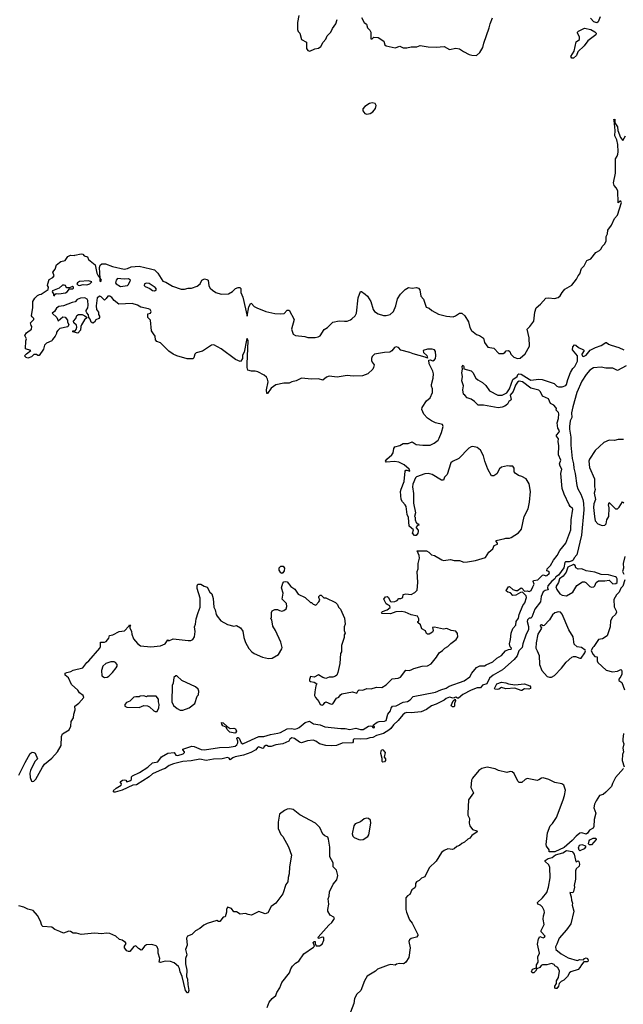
# Model space of a CAD drawing. Extents: x 2220333 to 2384341, y 721037 to 894043.
# Tile 127 of 256: x 2339095 to 2345862, y 786622 to 797667. Entities that reach past the tile are written whole.
import ezdxf

# ---------------------------------------------------------------- set-up
doc = ezdxf.new("R2010")
doc.units = 0

msp = doc.modelspace()

# ---------------------------------------------------------------- linework, layer by layer
at = {"layer": '0CON10XD'}
for points in [[(2342224, 797715), (2342209, 797635), (2342210, 797555), (2342216, 797536), (2342236, 797515), (2342253, 797445), (2342310, 797415), (2342309, 797345), (2342325, 797322), (2342347, 797313), (2342405, 797338), (2342445, 797346), (2342470, 797365), (2342498, 797415), (2342525, 797448), (2342541, 797485), (2342584, 797526), (2342602, 797568), (2342638, 797622), (2342655, 797668)], [(2342925, 797690), (2342958, 797635), (2342982, 797615), (2342994, 797574), (2343019, 797549), (2343032, 797525), (2343031, 797451), (2343045, 797452), (2343065, 797470), (2343115, 797468), (2343176, 797426), (2343190, 797385), (2343205, 797372), (2343305, 797352), (2343355, 797368), (2343395, 797352), (2343435, 797350), (2343485, 797362), (2343546, 797364), (2343585, 797377), (2343675, 797363), (2343765, 797360), (2343853, 797367), (2343915, 797334), (2343985, 797348), (2344025, 797341), (2344070, 797310), (2344135, 797278), (2344165, 797269), (2344215, 797264)], [(2344215, 797264), (2344252, 797298), (2344286, 797354), (2344298, 797405), (2344358, 797575), (2344368, 797622), (2344394, 797686)], [(2345603, 797697), (2345579, 797641), (2345565, 797633), (2345533, 797643), (2345493, 797685)], [(2345305, 797234), (2345285, 797236), (2345275, 797255), (2345312, 797315), (2345332, 797418), (2345372, 797445), (2345372, 797475), (2345350, 797515), (2345350, 797525), (2345361, 797539), (2345425, 797573), (2345497, 797557), (2345542, 797532), (2345556, 797515), (2345554, 797495), (2345465, 797431), (2345422, 797375), (2345353, 797307), (2345337, 797265), (2345305, 797234)], [(2342985, 796607), (2343025, 796613), (2343055, 796632), (2343085, 796670), (2343090, 796705), (2343080, 796725), (2343045, 796733), (2343015, 796727), (2342965, 796692), (2342942, 796665), (2342942, 796645), (2342965, 796613), (2342985, 796607)], [(2345175, 794608), (2345207, 794643), (2345285, 794690), (2345338, 794755), (2345356, 794794), (2345374, 794816), (2345394, 794876), (2345424, 794906), (2345454, 794965), (2345497, 794985), (2345554, 795056), (2345594, 795076), (2345615, 795098), (2345626, 795124), (2345656, 795154), (2345669, 795185), (2345668, 795235), (2345684, 795265), (2345688, 795305), (2345729, 795361), (2345764, 795436), (2345797, 795475), (2345840, 795615), (2345835, 795630), (2345825, 795630), (2345803, 795613), (2345799, 795745), (2345781, 795781), (2345758, 795805), (2345750, 795835), (2345776, 795944), (2345774, 796105), (2345794, 796136), (2345799, 796159), (2345804, 796186), (2345801, 796265), (2345790, 796320), (2345766, 796365), (2345772, 796422), (2345760, 796535), (2345754, 796546), (2345765, 796550), (2345768, 796545), (2345768, 796508), (2345796, 796465), (2345802, 796425), (2345830, 796345), (2345855, 796310), (2345888, 796362)], [(2344533, 791847), (2344545, 791852), (2344585, 791851), (2344605, 791859), (2344685, 791910), (2344719, 791951), (2344749, 792095), (2344795, 792179), (2344810, 792255), (2344823, 792375), (2344805, 792461), (2344774, 792515), (2344725, 792541), (2344685, 792553), (2344650, 792580), (2344640, 792595), (2344637, 792635), (2344625, 792660), (2344585, 792658), (2344565, 792662), (2344495, 792646), (2344475, 792627), (2344445, 792573), (2344412, 792548), (2344385, 792550), (2344344, 792625), (2344309, 792715), (2344295, 792775), (2344259, 792839), (2344225, 792868), (2344175, 792878), (2344155, 792876), (2344130, 792860), (2344019, 792745), (2343945, 792709), (2343929, 792695), (2343887, 792565), (2343856, 792534), (2343845, 792502), (2343825, 792503), (2343718, 792565), (2343675, 792576), (2343635, 792574), (2343542, 792538), (2343532, 792528), (2343501, 792455), (2343497, 792425), (2343510, 792350), (2343508, 792245), (2343532, 792135), (2343520, 792095), (2343530, 792085), (2343530, 792055), (2343538, 792028), (2343552, 792012), (2343565, 792010), (2343570, 791995), (2343552, 791988), (2343540, 791975), (2343540, 791965), (2343562, 791942), (2343562, 791925), (2343560, 791905), (2343538, 791882), (2343522, 791882), (2343500, 791905), (2343510, 791945), (2343460, 791985), (2343453, 792083), (2343437, 792117), (2343427, 792205), (2343416, 792226), (2343385, 792258), (2343373, 792285), (2343364, 792375), (2343371, 792401), (2343406, 792485), (2343417, 792603), (2343425, 792612), (2343435, 792613), (2343467, 792603), (2343462, 792625), (2343405, 792674), (2343345, 792703), (2343295, 792709), (2343205, 792704), (2343194, 792715), (2343209, 792735), (2343268, 792785), (2343282, 792808), (2343290, 792855), (2343300, 792875), (2343355, 792891), (2343395, 792912), (2343448, 792912), (2343495, 792930), (2343541, 792901), (2343615, 792892), (2343695, 792895), (2343742, 792915), (2343785, 792949), (2343799, 792971), (2343824, 793035), (2343841, 793105), (2343836, 793126), (2343755, 793144), (2343710, 793165), (2343666, 793195), (2343625, 793242), (2343604, 793295), (2343608, 793315), (2343655, 793393), (2343696, 793425), (2343723, 793485), (2343722, 793525), (2343710, 793555), (2343710, 793575), (2343731, 793645), (2343734, 793695), (2343726, 793725), (2343687, 793805), (2343682, 793848), (2343695, 793852), (2343725, 793840), (2343745, 793850), (2343757, 793865), (2343761, 793895), (2343756, 793945), (2343745, 793964), (2343718, 793972), (2343665, 793971), (2343617, 793955), (2343621, 793935), (2343658, 793898), (2343665, 793870), (2343642, 793882), (2343505, 793918), (2343468, 793935), (2343368, 793958), (2343340, 793990), (2343315, 793997), (2343295, 793989), (2343267, 793953), (2343244, 793936), (2343185, 793934), (2343072, 793915), (2343045, 793887), (2343038, 793865), (2343038, 793845), (2343048, 793825), (2343068, 793795), (2343063, 793765), (2343052, 793745), (2342999, 793695), (2342939, 793671), (2342835, 793669), (2342765, 793675), (2342655, 793657), (2342563, 793667), (2342533, 793657), (2342495, 793624), (2342445, 793638), (2342365, 793635), (2342255, 793646), (2342195, 793616), (2342144, 793606), (2342115, 793588), (2342055, 793588), (2341965, 793572), (2341915, 793533), (2341873, 793473), (2341864, 793475), (2341863, 793513), (2341879, 793605), (2341874, 793635), (2341862, 793655), (2341835, 793679), (2341765, 793716), (2341735, 793723), (2341693, 793723), (2341654, 793735), (2341645, 793765), (2341644, 793805), (2341656, 794065), (2341645, 794090), (2341637, 794073), (2341612, 793938), (2341594, 793905), (2341591, 793865), (2341575, 793837), (2341565, 793832), (2341516, 793856), (2341353, 793975), (2341270, 794020), (2341245, 794014), (2341145, 793950), (2341072, 793928), (2341057, 793915), (2341047, 793875), (2341035, 793863), (2340974, 793864), (2340856, 793896), (2340815, 793913), (2340765, 793947), (2340675, 794042), (2340632, 794055), (2340619, 794075), (2340615, 794118), (2340595, 794141), (2340572, 794175), (2340561, 794295), (2340531, 794325), (2340532, 794368), (2340562, 794375), (2340570, 794395), (2340558, 794415), (2340539, 794425), (2340453, 794443), (2340417, 794465), (2340355, 794484), (2340206, 794476), (2340154, 794515), (2340129, 794549), (2340105, 794567), (2340082, 794565), (2340065, 794538), (2340045, 794520), (2340009, 794559), (2339994, 794564), (2339964, 794545), (2339953, 794455), (2339957, 794417), (2339980, 794385), (2339978, 794358), (2339990, 794340), (2339991, 794325), (2339983, 794315), (2339950, 794300), (2339934, 794275), (2339915, 794263), (2339897, 794275), (2339886, 794306), (2339870, 794325), (2339868, 794355), (2339847, 794377), (2339840, 794395), (2339840, 794405), (2339859, 794435), (2339864, 794465), (2339859, 794515), (2339851, 794531), (2339825, 794546), (2339777, 794543), (2339741, 794529), (2339715, 794502), (2339682, 794495), (2339585, 794456), (2339532, 794448), (2339509, 794431), (2339486, 794394), (2339460, 794375), (2339512, 794325), (2339525, 794290), (2339580, 794335), (2339605, 794328), (2339630, 794295), (2339630, 794275), (2339647, 794247), (2339635, 794220), (2339545, 794202), (2339521, 794179), (2339508, 794162), (2339508, 794145), (2339492, 794115), (2339462, 794078), (2339456, 794064), (2339395, 794038), (2339374, 794016), (2339361, 793969), (2339315, 793898), (2339298, 793898), (2339285, 793910), (2339255, 793910), (2339227, 793883), (2339185, 793870), (2339167, 793877), (2339150, 793895), (2339171, 793919), (2339220, 793955), (2339160, 793975), (2339162, 794065), (2339170, 794085), (2339152, 794125), (2339172, 794155), (2339228, 794195), (2339232, 794225), (2339223, 794235), (2339216, 794265), (2339252, 794305), (2339252, 794315), (2339233, 794333), (2339229, 794345), (2339243, 794437), (2339241, 794505), (2339265, 794543), (2339295, 794573), (2339316, 794584), (2339335, 794587), (2339415, 794640), (2339417, 794665), (2339406, 794686), (2339409, 794705), (2339427, 794753), (2339466, 794774), (2339482, 794795), (2339468, 794835), (2339491, 794869), (2339507, 794915), (2339555, 794954), (2339604, 794966), (2339635, 795009), (2339664, 795026), (2339705, 795020), (2339713, 795027), (2339785, 795042), (2339803, 795035), (2339819, 795019), (2339855, 795008), (2339868, 794975), (2339942, 794915), (2339959, 794825), (2339973, 794793), (2339992, 794772), (2339994, 794735), (2340005, 794728), (2340012, 794745), (2339998, 794768), (2339991, 794885), (2339998, 794912), (2340015, 794929), (2340055, 794928), (2340135, 794898), (2340265, 794870), (2340305, 794876), (2340345, 794896), (2340435, 794900), (2340563, 794873), (2340605, 794861), (2340644, 794825), (2340700, 794735), (2340735, 794724), (2340808, 794678), (2340905, 794643), (2340943, 794643), (2340985, 794654), (2341020, 794655), (2341085, 794676), (2341118, 794702), (2341137, 794745), (2341165, 794760), (2341194, 794754), (2341206, 794745), (2341215, 794682), (2341231, 794655), (2341255, 794631), (2341295, 794607), (2341355, 794589), (2341435, 794591), (2341482, 794618), (2341515, 794652), (2341545, 794664), (2341564, 794664), (2341573, 794653), (2341574, 794605), (2341598, 794555), (2341645, 794340), (2341662, 794445), (2341685, 794487), (2341695, 794484), (2341725, 794448), (2341755, 794434), (2341855, 794395), (2341955, 794372), (2342015, 794368), (2342058, 794372), (2342095, 794408), (2342115, 794408), (2342172, 794305), (2342143, 794195), (2342159, 794139), (2342185, 794125), (2342291, 794111), (2342325, 794101), (2342409, 794101), (2342442, 794108), (2342465, 794121), (2342507, 794193), (2342546, 794214), (2342605, 794274), (2342675, 794290), (2342735, 794283), (2342765, 794286), (2342805, 794298), (2342820, 794310), (2342854, 794346), (2342869, 794375), (2342891, 794545), (2342914, 794616), (2342925, 794618), (2342966, 794586), (2342994, 794564), (2343031, 794505), (2343059, 794415), (2343071, 794395), (2343115, 794368), (2343175, 794349), (2343205, 794347), (2343249, 794361), (2343285, 794395), (2343312, 794455), (2343332, 794535), (2343364, 794586), (2343415, 794640), (2343455, 794663), (2343495, 794656), (2343545, 794664), (2343565, 794654), (2343579, 794635), (2343593, 794565), (2343623, 794533), (2343652, 794442), (2343685, 794431), (2343715, 794404), (2343791, 794365), (2343880, 794340), (2343955, 794335), (2343982, 794345), (2344025, 794373), (2344053, 794373), (2344084, 794344), (2344128, 794278), (2344141, 794215), (2344161, 794181), (2344215, 794137), (2344250, 794125), (2344295, 794093), (2344306, 794045), (2344344, 793994), (2344411, 793981), (2344467, 793923), (2344515, 793923), (2344535, 793932), (2344549, 793951), (2344575, 793957), (2344588, 793945), (2344600, 793915), (2344635, 793881), (2344675, 793866), (2344705, 793870), (2344762, 793918), (2344809, 794005), (2344806, 794096), (2344784, 794195), (2344814, 794225), (2344857, 794283), (2344869, 794385), (2344885, 794435), (2344934, 794475), (2344995, 794541), (2345025, 794548), (2345092, 794538), (2345130, 794550), (2345155, 794568), (2345175, 794608)], [(2339765, 794684), (2339805, 794697), (2339848, 794692), (2339882, 794705), (2339902, 794725), (2339865, 794736), (2339765, 794728), (2339742, 794715), (2339737, 794705), (2339750, 794690), (2339765, 794684)], [(2340225, 794674), (2340305, 794686), (2340316, 794695), (2340336, 794746), (2340315, 794758), (2340266, 794756), (2340193, 794765), (2340176, 794744), (2340170, 794715), (2340175, 794704), (2340225, 794674)], [(2340605, 794624), (2340625, 794635), (2340627, 794645), (2340615, 794662), (2340545, 794707), (2340515, 794710), (2340495, 794703), (2340492, 794685), (2340502, 794675), (2340555, 794651), (2340585, 794628), (2340605, 794624)], [(2339485, 794570), (2339490, 794585), (2339503, 794597), (2339535, 794591), (2339608, 794602), (2339627, 794615), (2339652, 794648), (2339685, 794648), (2339697, 794655), (2339697, 794667), (2339685, 794672), (2339655, 794660), (2339625, 794660), (2339612, 794672), (2339610, 794685), (2339595, 794690), (2339573, 794687), (2339536, 794654), (2339462, 794625), (2339458, 794615), (2339472, 794592), (2339472, 794575), (2339485, 794570)], [(2339745, 794150), (2339690, 794165), (2339692, 794178), (2339715, 794178), (2339729, 794191), (2339737, 794217), (2339731, 794241), (2339702, 794265), (2339698, 794285), (2339724, 794316), (2339735, 794347), (2339755, 794360), (2339795, 794360), (2339826, 794346), (2339850, 794325), (2339821, 794299), (2339789, 794245), (2339780, 794225), (2339776, 794185), (2339745, 794150)], [(2345895, 793782), (2345795, 793733), (2345745, 793757), (2345665, 793759), (2345615, 793767), (2345528, 793762), (2345486, 793735), (2345444, 793685), (2345395, 793611), (2345342, 793485), (2345295, 793325), (2345282, 793255), (2345285, 793205), (2345265, 793165), (2345257, 793105), (2345257, 793075), (2345273, 792985), (2345273, 792895), (2345289, 792745), (2345304, 792685), (2345306, 792635), (2345321, 792575), (2345340, 792440), (2345352, 792405), (2345385, 792345), (2345407, 792285), (2345415, 792245), (2345418, 792168), (2345394, 791886), (2345342, 791665), (2345309, 791631), (2345301, 791605), (2345290, 791595), (2345255, 791584), (2345228, 791585), (2345215, 791586), (2345205, 791579), (2345195, 791519), (2345135, 791435), (2345105, 791415), (2345093, 791395), (2345060, 791370), (2345016, 791315), (2345012, 791295), (2345020, 791270), (2344985, 791265), (2344965, 791250), (2344939, 791195), (2344933, 791135), (2344870, 791055), (2344837, 790963), (2344825, 790953), (2344805, 790953), (2344788, 790935), (2344784, 790915), (2344799, 790859), (2344798, 790825), (2344769, 790761), (2344735, 790665), (2344728, 790625), (2344691, 790585), (2344671, 790529), (2344640, 790490), (2344506, 790374), (2344404, 790315), (2344360, 790280), (2344332, 790218), (2344285, 790203), (2344259, 790171), (2344225, 790171), (2344155, 790145), (2344063, 790097), (2344015, 790056), (2344004, 790054), (2343985, 790066), (2343955, 790056), (2343915, 790067), (2343875, 790053), (2343853, 790035), (2343765, 789989), (2343711, 789969), (2343655, 789930), (2343595, 789903), (2343485, 789890), (2343435, 789895), (2343412, 789888), (2343390, 789870), (2343336, 789805), (2343284, 789756), (2343257, 789715), (2343234, 789695), (2343175, 789659), (2343095, 789638), (2343055, 789613), (2343021, 789609), (2342985, 789599), (2342915, 789594), (2342845, 789599), (2342832, 789588), (2342832, 789565), (2342825, 789553), (2342709, 789551), (2342645, 789525), (2342595, 789521), (2342525, 789526), (2342455, 789542), (2342415, 789575), (2342385, 789583), (2342323, 789577), (2342253, 789553), (2342231, 789561), (2342175, 789605), (2342145, 789611), (2342124, 789596), (2342111, 789575), (2342044, 789545), (2341965, 789532), (2341915, 789515), (2341885, 789515), (2341866, 789526), (2341855, 789526), (2341837, 789515), (2341828, 789495), (2341815, 789490), (2341775, 789510), (2341759, 789501), (2341743, 789475), (2341685, 789445), (2341605, 789418), (2341511, 789399), (2341483, 789387), (2341455, 789363), (2341444, 789384), (2341425, 789389), (2341365, 789377), (2341268, 789372), (2341185, 789357), (2341115, 789370), (2341018, 789352), (2340923, 789347), (2340820, 789320), (2340770, 789300), (2340725, 789265), (2340693, 789257), (2340584, 789206), (2340545, 789174), (2340405, 789085), (2340362, 789078), (2340245, 789024), (2340165, 789003), (2340153, 789003), (2340142, 789018), (2340175, 789047), (2340232, 789078), (2340237, 789095), (2340223, 789117), (2340247, 789135), (2340265, 789139), (2340283, 789135), (2340295, 789119), (2340330, 789130), (2340348, 789145), (2340350, 789175), (2340358, 789185), (2340437, 789223), (2340530, 789280), (2340585, 789331), (2340645, 789341), (2340685, 789398), (2340755, 789437), (2340825, 789445), (2340845, 789415), (2340865, 789412), (2340905, 789422), (2340928, 789432), (2340942, 789445), (2340941, 789455), (2340922, 789475), (2340925, 789485), (2341025, 789519), (2341052, 789515), (2341131, 789481), (2341165, 789476), (2341335, 789502), (2341445, 789507), (2341512, 789518), (2341528, 789532), (2341540, 789555), (2341540, 789575), (2341529, 789605), (2341534, 789615), (2341545, 789616), (2341557, 789607), (2341578, 789555), (2341595, 789545), (2341605, 789547), (2341775, 789625), (2341833, 789627), (2341905, 789649), (2341988, 789662), (2342018, 789672), (2342095, 789712), (2342145, 789715), (2342175, 789709), (2342205, 789714), (2342229, 789725), (2342295, 789782), (2342345, 789799), (2342387, 789767), (2342465, 789756), (2342515, 789735), (2342695, 789714), (2342745, 789715), (2342795, 789706), (2342865, 789720), (2342915, 789706), (2342944, 789706), (2343005, 789741), (2343023, 789745), (2343043, 789743), (2343055, 789725), (2343065, 789722), (2343073, 789725), (2343073, 789735), (2343059, 789745), (2343063, 789755), (2343101, 789785), (2343125, 789795), (2343183, 789797), (2343205, 789804), (2343223, 789875), (2343253, 789915), (2343261, 789945), (2343275, 789965), (2343315, 789971), (2343395, 790010), (2343442, 790018), (2343474, 790036), (2343505, 790074), (2343758, 790122), (2343815, 790151), (2343875, 790168), (2343911, 790189), (2344078, 790252), (2344140, 790295), (2344162, 790338), (2344215, 790398), (2344253, 790417), (2344305, 790417), (2344325, 790430), (2344398, 790462), (2344445, 790505), (2344495, 790535), (2344540, 790585), (2344575, 790603), (2344606, 790605), (2344609, 790615), (2344592, 790632), (2344585, 790665), (2344598, 790715), (2344606, 790786), (2344623, 790837), (2344655, 790875), (2344662, 790915), (2344687, 790953), (2344694, 790996), (2344735, 791094), (2344757, 791125), (2344775, 791185), (2344774, 791205), (2344733, 791243), (2344708, 791242), (2344655, 791212), (2344625, 791208), (2344598, 791238), (2344568, 791245), (2344552, 791255), (2344550, 791265), (2344574, 791306), (2344585, 791308), (2344624, 791274), (2344655, 791262), (2344676, 791264), (2344715, 791294), (2344725, 791291), (2344755, 791257), (2344785, 791259), (2344805, 791253), (2344829, 791265), (2344847, 791303), (2344862, 791335), (2344853, 791365), (2344856, 791375), (2344905, 791382), (2344955, 791435), (2344968, 791438), (2344995, 791427), (2345005, 791430), (2345029, 791455), (2345033, 791465), (2345027, 791475), (2345004, 791484), (2345009, 791505), (2345044, 791545), (2345079, 791605), (2345121, 791655), (2345149, 791711), (2345216, 791794), (2345272, 791945), (2345279, 792055), (2345297, 792175), (2345293, 792185), (2345265, 792205), (2345253, 792223), (2345198, 792345), (2345178, 792408), (2345160, 792575), (2345173, 792625), (2345152, 792658), (2345148, 792685), (2345160, 792725), (2345135, 792785), (2345140, 792885), (2345131, 792935), (2345134, 792964), (2345111, 792995), (2345113, 793007), (2345139, 793035), (2345148, 793055), (2345127, 793085), (2345120, 793145), (2345135, 793192), (2345139, 793245), (2345135, 793259), (2345110, 793285), (2345112, 793305), (2345106, 793315), (2345081, 793341), (2345045, 793362), (2345024, 793414), (2344955, 793445), (2344932, 793492), (2344915, 793510), (2344825, 793533), (2344731, 793605), (2344695, 793610), (2344675, 793600), (2344652, 793568), (2344626, 793495), (2344595, 793455), (2344604, 793406), (2344600, 793400), (2344580, 793385), (2344564, 793355), (2344535, 793331), (2344505, 793319), (2344457, 793313), (2344295, 793343), (2344235, 793342), (2344194, 793384), (2344155, 793410), (2344113, 793423), (2344086, 793456), (2344071, 793465), (2344062, 793515), (2344069, 793559), (2344050, 793615), (2344059, 793665), (2344051, 793705), (2344058, 793745), (2344055, 793775), (2344065, 793790), (2344073, 793775), (2344075, 793750), (2344156, 793726), (2344175, 793708), (2344207, 793647), (2344230, 793625), (2344285, 793598), (2344322, 793565), (2344363, 793505), (2344456, 793456), (2344505, 793455), (2344555, 793481), (2344585, 793525), (2344625, 793630), (2344671, 793665), (2344678, 793685), (2344689, 793695), (2344715, 793692), (2344805, 793636), (2344825, 793622), (2344915, 793636), (2344951, 793631), (2345085, 793585), (2345115, 793555), (2345135, 793547), (2345175, 793548), (2345217, 793563), (2345226, 793574), (2345238, 793632), (2345270, 793710), (2345295, 793755), (2345320, 793775), (2345350, 793835), (2345347, 793897), (2345292, 793965), (2345295, 793997), (2345315, 794019), (2345331, 794015), (2345358, 793988), (2345416, 793965), (2345422, 793955), (2345396, 793915), (2345400, 793895), (2345415, 793888), (2345446, 793905), (2345492, 793958), (2345551, 793989), (2345615, 794013), (2345665, 794046), (2345675, 794046), (2345695, 794028), (2345726, 794015), (2345811, 793991), (2345868, 793962)], [(2345865, 792959), (2345805, 792958), (2345764, 792946), (2345705, 792951), (2345645, 792923), (2345547, 792833), (2345482, 792735), (2345477, 792715), (2345482, 792645), (2345538, 792515), (2345538, 792425), (2345546, 792395), (2345536, 792355), (2345549, 792285), (2345530, 792235), (2345529, 792195), (2345537, 792095), (2345548, 792045), (2345575, 792012), (2345625, 791994), (2345656, 791995), (2345668, 792012), (2345676, 792055), (2345701, 792095), (2345702, 792192), (2345694, 792225), (2345705, 792250), (2345775, 792180), (2345795, 792180), (2345815, 792200), (2345852, 792258), (2345867, 792247)], [(2339087, 789193), (2339155, 789335), (2339212, 789435), (2339235, 789450), (2339255, 789448), (2339268, 789438), (2339294, 789375), (2339264, 789345), (2339215, 789244), (2339209, 789215), (2339213, 789167), (2339226, 789126), (2339235, 789120), (2339255, 789126), (2339275, 789148), (2339349, 789281), (2339374, 789316), (2339455, 789382), (2339519, 789455), (2339558, 789525), (2339562, 789625), (2339574, 789655), (2339648, 789702), (2339670, 789740), (2339672, 789795), (2339698, 789835), (2339701, 789875), (2339717, 789925), (2339714, 789966), (2339759, 790001), (2339813, 790065), (2339808, 790085), (2339767, 790117), (2339748, 790145), (2339675, 790210), (2339643, 790285), (2339604, 790315), (2339604, 790335), (2339622, 790345), (2339670, 790355), (2339695, 790370), (2339804, 790396), (2339848, 790455), (2339870, 790475), (2339992, 790615), (2340000, 790635), (2340000, 790685), (2340045, 790683), (2340065, 790690), (2340095, 790730), (2340102, 790758), (2340140, 790765), (2340210, 790805), (2340268, 790812), (2340318, 790862), (2340325, 790878), (2340337, 790875), (2340328, 790862), (2340328, 790845), (2340350, 790805), (2340353, 790775), (2340372, 790722), (2340415, 790668), (2340451, 790641), (2340565, 790632), (2340675, 790643), (2340726, 790664), (2340755, 790710), (2340765, 790700), (2340815, 790720), (2340985, 790701), (2341015, 790704), (2341036, 790714), (2341056, 790745), (2341061, 790805), (2341053, 790855), (2341067, 790885), (2341074, 790946), (2341094, 791016), (2341119, 791075), (2341118, 791178), (2341083, 791285), (2341084, 791316), (2341092, 791335), (2341125, 791336), (2341162, 791312), (2341195, 791301), (2341226, 791246), (2341249, 791225), (2341264, 791175), (2341273, 791075), (2341287, 791045), (2341299, 790995), (2341308, 790975), (2341350, 790925), (2341423, 790883), (2341495, 790863), (2341525, 790870), (2341570, 790845), (2341596, 790806), (2341607, 790735), (2341625, 790680), (2341665, 790612), (2341698, 790575), (2341725, 790557), (2341816, 790516), (2341885, 790499), (2341927, 790503), (2341995, 790547), (2342032, 790608), (2342037, 790625), (2342022, 790685), (2341963, 790815), (2341934, 790865), (2341920, 790935), (2341910, 790945), (2341918, 790965), (2341917, 791015), (2341924, 791036), (2341955, 791050), (2341985, 791050), (2342008, 791038), (2342035, 791030), (2342055, 791039), (2342081, 791059), (2342091, 791085), (2342085, 791119), (2342039, 791165), (2342049, 791235), (2342029, 791295), (2342045, 791347), (2342055, 791359), (2342075, 791366), (2342095, 791362), (2342135, 791308), (2342178, 791278), (2342215, 791222), (2342296, 791186), (2342355, 791130), (2342365, 791130), (2342385, 791110), (2342415, 791100), (2342450, 791135), (2342458, 791155), (2342448, 791185), (2342450, 791195), (2342465, 791212), (2342475, 791212), (2342505, 791180), (2342525, 791180), (2342635, 791128), (2342656, 791106), (2342670, 791075), (2342690, 791055), (2342737, 790955), (2342742, 790885), (2342732, 790855), (2342733, 790815), (2342742, 790785), (2342732, 790765), (2342732, 790738), (2342702, 790645), (2342702, 790575), (2342693, 790555), (2342682, 790445), (2342662, 790345), (2342650, 790315), (2342636, 790304), (2342605, 790293), (2342565, 790293), (2342525, 790277), (2342495, 790289), (2342444, 790316), (2342395, 790290), (2342355, 790297), (2342343, 790265), (2342345, 790251), (2342355, 790242), (2342395, 790237), (2342427, 790217), (2342416, 790194), (2342402, 790128), (2342400, 790085), (2342410, 790065), (2342448, 790018), (2342465, 789983), (2342485, 789977), (2342500, 789985), (2342515, 790009), (2342525, 790014), (2342585, 789988), (2342605, 789993), (2342645, 790054), (2342672, 790068), (2342690, 790095), (2342705, 790104), (2342825, 790126), (2342875, 790113), (2342888, 790142), (2342901, 790149), (2342940, 790145), (2342985, 790164), (2343035, 790160), (2343095, 790181), (2343155, 790176), (2343203, 790205), (2343269, 790271), (2343339, 790281), (2343365, 790292), (2343422, 790368), (2343465, 790367), (2343492, 790378), (2343515, 790390), (2343605, 790413), (2343665, 790417), (2343709, 790441), (2343768, 790515), (2343796, 790565), (2343835, 790591), (2343862, 790618), (2343895, 790635), (2343930, 790670), (2343989, 790715), (2344007, 790745), (2344003, 790783), (2343985, 790806), (2343933, 790813), (2343885, 790838), (2343845, 790831), (2343745, 790853), (2343723, 790847), (2343729, 790815), (2343722, 790795), (2343687, 790773), (2343665, 790772), (2343655, 790780), (2343645, 790810), (2343604, 790834), (2343587, 790877), (2343560, 790905), (2343560, 790915), (2343570, 790925), (2343570, 790945), (2343554, 790974), (2343485, 790990), (2343415, 791020), (2343375, 791027), (2343313, 791023), (2343253, 791003), (2343160, 791005), (2343152, 791015), (2343162, 791028), (2343214, 791046), (2343247, 791073), (2343245, 791090), (2343223, 791103), (2343204, 791114), (2343176, 791165), (2343195, 791193), (2343215, 791196), (2343225, 791190), (2343252, 791142), (2343265, 791137), (2343299, 791141), (2343325, 791152), (2343345, 791172), (2343366, 791174), (2343390, 791185), (2343395, 791218), (2343425, 791227), (2343485, 791218), (2343525, 791240), (2343551, 791269), (2343560, 791355), (2343552, 791475), (2343562, 791505), (2343563, 791565), (2343578, 791625), (2343572, 791655), (2343552, 791708), (2343655, 791708), (2343682, 791695), (2343712, 791662), (2343745, 791656), (2343826, 791606), (2343845, 791601), (2343925, 791610), (2343965, 791600), (2344025, 791599), (2344075, 791583), (2344115, 791585), (2344205, 791599), (2344315, 791634), (2344356, 791695), (2344399, 791731), (2344415, 791770), (2344451, 791785), (2344451, 791795), (2344437, 791815), (2344438, 791825), (2344533, 791847)], [(2345880, 791645), (2345860, 791565), (2345863, 791515), (2345852, 791475), (2345869, 791445)], [(2342035, 791456), (2342021, 791461), (2342002, 791492), (2342002, 791518), (2342022, 791535), (2342047, 791537), (2342062, 791515), (2342061, 791485), (2342045, 791460), (2342035, 791456)], [(2345225, 791205), (2345295, 791243), (2345340, 791320), (2345405, 791360), (2345425, 791360), (2345442, 791352), (2345485, 791309), (2345505, 791300), (2345532, 791305), (2345544, 791316), (2345557, 791355), (2345585, 791371), (2345655, 791372), (2345705, 791380), (2345745, 791337), (2345778, 791342), (2345792, 791355), (2345792, 791395), (2345785, 791411), (2345775, 791416), (2345695, 791438), (2345615, 791444), (2345541, 791471), (2345445, 791485), (2345395, 791505), (2345355, 791504), (2345328, 791518), (2345322, 791545), (2345305, 791556), (2345240, 791525), (2345221, 791469), (2345187, 791423), (2345146, 791395), (2345137, 791353), (2345104, 791305), (2345115, 791275), (2345149, 791225), (2345175, 791212), (2345225, 791205)], [(2345878, 791385), (2345856, 791314), (2345835, 791290), (2345817, 791245), (2345786, 791214), (2345757, 791163), (2345761, 791081), (2345783, 791035), (2345785, 791020), (2345773, 790995), (2345740, 790965), (2345717, 790925), (2345713, 790857), (2345680, 790755), (2345627, 790723), (2345585, 790712), (2345533, 790637), (2345515, 790620), (2345502, 790585), (2345522, 790545), (2345543, 790523), (2345568, 790518), (2345570, 790475), (2345577, 790455), (2345668, 790368), (2345739, 790351), (2345795, 790360), (2345835, 790377), (2345840, 790370), (2345847, 790357), (2345846, 790324), (2345835, 790298), (2345812, 790268), (2345810, 790255), (2345845, 790230), (2345875, 790150)], [(2345035, 790290), (2345055, 790292), (2345089, 790311), (2345168, 790392), (2345221, 790459), (2345285, 790516), (2345305, 790524), (2345324, 790524), (2345375, 790503), (2345390, 790505), (2345429, 790565), (2345437, 790585), (2345434, 790595), (2345394, 790625), (2345343, 790633), (2345311, 790661), (2345299, 790745), (2345252, 790822), (2345177, 790997), (2345159, 791019), (2345135, 791024), (2345095, 791013), (2345068, 790992), (2345036, 790934), (2344975, 790870), (2344965, 790866), (2344945, 790878), (2344933, 790875), (2344931, 790865), (2344943, 790845), (2344942, 790835), (2344903, 790775), (2344885, 790675), (2344881, 790615), (2344896, 790585), (2344917, 790535), (2344924, 790435), (2344947, 790367), (2345009, 790299), (2345035, 790290)], [(2340044, 790286), (2340075, 790292), (2340095, 790304), (2340136, 790345), (2340176, 790395), (2340186, 790415), (2340187, 790435), (2340170, 790455), (2340155, 790462), (2340115, 790462), (2340060, 790445), (2340028, 790415), (2340012, 790365), (2340016, 790305), (2340044, 790286)], [(2340893, 789923), (2340925, 789923), (2340994, 789946), (2341060, 789995), (2341083, 790077), (2341100, 790095), (2341102, 790135), (2341096, 790156), (2341065, 790183), (2340913, 790253), (2340858, 790305), (2340844, 790306), (2340823, 790287), (2340817, 790225), (2340804, 790196), (2340801, 790015), (2340820, 789975), (2340860, 789940), (2340893, 789923)], [(2344715, 790141), (2344645, 790169), (2344545, 790161), (2344495, 790176), (2344466, 790155), (2344453, 790153), (2344422, 790155), (2344419, 790165), (2344442, 790215), (2344495, 790234), (2344545, 790229), (2344575, 790215), (2344645, 790206), (2344755, 790218), (2344813, 790193), (2344822, 790182), (2344821, 790165), (2344804, 790156), (2344755, 790161), (2344725, 790143), (2344715, 790141)], [(2340615, 789907), (2340635, 789908), (2340654, 789946), (2340659, 789985), (2340650, 790015), (2340652, 790045), (2340625, 790078), (2340525, 790078), (2340515, 790072), (2340485, 790082), (2340445, 790080), (2340435, 790072), (2340395, 790072), (2340374, 790066), (2340329, 790021), (2340294, 790006), (2340273, 789985), (2340272, 789965), (2340295, 789953), (2340435, 789951), (2340487, 789973), (2340529, 789969), (2340549, 789959), (2340598, 789915), (2340615, 789907)], [(2343945, 789958), (2343935, 789965), (2343933, 789975), (2343955, 790026), (2343975, 790043), (2343980, 790025), (2343971, 789995), (2343971, 789965), (2343965, 789959), (2343945, 789958)], [(2341505, 789664), (2341452, 789675), (2341422, 789705), (2341409, 789729), (2341374, 789745), (2341360, 789765), (2341358, 789782), (2341375, 789779), (2341419, 789739), (2341455, 789716), (2341495, 789721), (2341515, 789712), (2341526, 789685), (2341515, 789668), (2341505, 789664)], [(2345862, 789658), (2345856, 789594), (2345857, 789575), (2345868, 789545), (2345856, 789495), (2345862, 789455), (2345853, 789425), (2345849, 789355), (2345872, 789285)], [(2343165, 789337), (2343157, 789345), (2343158, 789378), (2343142, 789435), (2343146, 789464), (2343155, 789480), (2343165, 789478), (2343193, 789445), (2343181, 789395), (2343194, 789375), (2343196, 789355), (2343185, 789343), (2343165, 789337)], [(2345665, 789002), (2345635, 788975), (2345595, 788964), (2345556, 788905), (2345538, 788865), (2345532, 788825), (2345553, 788765), (2345534, 788695), (2345532, 788615), (2345525, 788596), (2345484, 788576), (2345460, 788540), (2345445, 788530), (2345395, 788544), (2345375, 788540), (2345335, 788509), (2345290, 788460), (2345199, 788381), (2345095, 788331), (2345032, 788332), (2345030, 788355), (2344999, 788395), (2344996, 788415), (2345012, 788545), (2345043, 788625), (2345069, 788651), (2345112, 788718), (2345186, 788916), (2345203, 788965), (2345214, 789025), (2345195, 789078), (2345174, 789094), (2345095, 789110), (2345025, 789145), (2344965, 789161), (2344945, 789159), (2344915, 789139), (2344895, 789134), (2344785, 789153), (2344762, 789145), (2344725, 789111), (2344695, 789110), (2344681, 789125), (2344640, 789210), (2344615, 789228), (2344595, 789233), (2344555, 789222), (2344462, 789245), (2344424, 789264), (2344335, 789280), (2344275, 789267), (2344243, 789245), (2344171, 789159), (2344161, 789135), (2344154, 789055), (2344184, 788995), (2344127, 788915), (2344118, 788762), (2344119, 788745), (2344137, 788705), (2344134, 788655), (2344142, 788625), (2344171, 788581), (2344218, 788568), (2344223, 788555), (2344165, 788514), (2344142, 788485), (2344120, 788475), (2344081, 788439), (2344052, 788425), (2344025, 788402), (2343995, 788392), (2343964, 788366), (2343945, 788360), (2343895, 788364), (2343855, 788348), (2343825, 788326), (2343762, 788228), (2343685, 788154), (2343637, 788053), (2343598, 788035), (2343575, 788010), (2343544, 787996), (2343532, 787975), (2343532, 787945), (2343525, 787928), (2343492, 787905), (2343469, 787855), (2343441, 787839), (2343423, 787817), (2343424, 787685), (2343431, 787655), (2343465, 787568), (2343495, 787530), (2343560, 787405), (2343560, 787395), (2343545, 787373), (2343485, 787361), (2343463, 787345), (2343459, 787325), (2343472, 787255), (2343456, 787145), (2343424, 787096), (2343405, 787079), (2343395, 787074), (2343352, 787078), (2343318, 787072), (2343305, 787062), (2343255, 787068), (2343225, 787060), (2343105, 787017), (2343082, 786995), (2342992, 786938), (2342959, 786885), (2342919, 786775), (2342875, 786735), (2342847, 786685), (2342839, 786631), (2342803, 786535)], [(2345862, 789265), (2345774, 789165), (2345740, 789100), (2345728, 789065), (2345665, 789002)], [(2341868, 786585), (2341892, 786645), (2341925, 786688), (2341965, 786720), (2341978, 786755), (2342010, 786805), (2342032, 786868), (2342118, 786975), (2342135, 787020), (2342155, 787050), (2342187, 787083), (2342225, 787107), (2342282, 787188), (2342388, 787262), (2342398, 787275), (2342384, 787314), (2342395, 787326), (2342406, 787326), (2342407, 787305), (2342419, 787279), (2342455, 787277), (2342484, 787295), (2342505, 787342), (2342505, 787370), (2342485, 787374), (2342445, 787358), (2342442, 787375), (2342561, 787509), (2342595, 787539), (2342624, 787585), (2342615, 787600), (2342575, 787623), (2342551, 787665), (2342548, 787685), (2342560, 787745), (2342553, 787803), (2342563, 787835), (2342567, 787883), (2342610, 787970), (2342651, 788019), (2342663, 788065), (2342647, 788125), (2342610, 788165), (2342610, 788210), (2342570, 788275), (2342571, 788385), (2342557, 788475), (2342548, 788495), (2342515, 788512), (2342495, 788532), (2342461, 788605), (2342412, 788655), (2342235, 788746), (2342160, 788805), (2342125, 788814), (2342095, 788809), (2342062, 788795), (2342008, 788755), (2341994, 788665), (2341993, 788595), (2342022, 788525), (2342043, 788503), (2342107, 788387), (2342143, 788295), (2342120, 788165), (2342116, 788085), (2342104, 788045), (2342099, 787995), (2342080, 787965), (2342045, 787860), (2341968, 787755), (2341915, 787720), (2341875, 787648), (2341845, 787638), (2341775, 787662), (2341695, 787622), (2341655, 787628), (2341625, 787640), (2341565, 787632), (2341525, 787658), (2341495, 787658), (2341470, 787695), (2341425, 787710), (2341413, 787685), (2341413, 787655), (2341397, 787603), (2341375, 787600), (2341338, 787552), (2341325, 787550), (2341305, 787562), (2341195, 787529), (2341159, 787511), (2341115, 787473), (2341065, 787447), (2341026, 787405), (2340975, 787386), (2340966, 787364), (2340972, 787285), (2340954, 787235), (2340969, 787175), (2340953, 787135), (2340953, 787075), (2340970, 787005), (2340963, 786935), (2340977, 786905), (2340978, 786845), (2340990, 786775), (2340985, 786750), (2340975, 786750), (2340953, 786775), (2340917, 786935), (2340894, 786985), (2340887, 787025), (2340876, 787046), (2340826, 787086), (2340785, 787101), (2340725, 787104), (2340675, 787090), (2340660, 787095), (2340667, 787135), (2340646, 787195), (2340649, 787235), (2340636, 787265), (2340625, 787276), (2340575, 787291), (2340515, 787287), (2340495, 787272), (2340465, 787232), (2340455, 787230), (2340425, 787247), (2340395, 787278), (2340375, 787270), (2340330, 787215), (2340313, 787213), (2340295, 787220), (2340268, 787255), (2340268, 787272), (2340290, 787305), (2340280, 787315), (2340245, 787340), (2340215, 787347), (2340172, 787385), (2340105, 787414), (2340065, 787421), (2340015, 787412), (2339935, 787418), (2339785, 787406), (2339731, 787421), (2339695, 787420), (2339665, 787439), (2339645, 787443), (2339585, 787418), (2339545, 787440), (2339489, 787459), (2339455, 787487), (2339355, 787493), (2339344, 787504), (2339328, 787555), (2339295, 787618), (2339245, 787672), (2339185, 787688), (2339142, 787712), (2339085, 787728)], [(2342915, 788466), (2342945, 788471), (2342996, 788504), (2343008, 788522), (2343031, 788655), (2343028, 788688), (2343005, 788706), (2342982, 788708), (2342955, 788701), (2342915, 788669), (2342854, 788646), (2342840, 788625), (2342823, 788535), (2342829, 788509), (2342845, 788493), (2342895, 788472), (2342915, 788466)], [(2345375, 788343), (2345365, 788352), (2345358, 788375), (2345372, 788405), (2345395, 788414), (2345439, 788399), (2345439, 788385), (2345423, 788367), (2345375, 788343)], [(2345505, 788411), (2345482, 788412), (2345471, 788421), (2345479, 788455), (2345486, 788465), (2345525, 788486), (2345553, 788485), (2345558, 788472), (2345505, 788411)], [(2345105, 786798), (2345094, 786804), (2345093, 786825), (2345114, 786855), (2345114, 786886), (2345137, 786923), (2345148, 786995), (2345126, 787036), (2345095, 787052), (2345085, 787068), (2345055, 787080), (2345005, 787063), (2344955, 787063), (2344942, 787058), (2344925, 787036), (2344892, 787018), (2344879, 786995), (2344857, 786975), (2344844, 786974), (2344834, 786985), (2344845, 787016), (2344888, 787032), (2344888, 787065), (2344907, 787095), (2344902, 787155), (2344922, 787195), (2344900, 787295), (2344911, 787355), (2344925, 787382), (2344965, 787369), (2344980, 787375), (2344984, 787385), (2344939, 787435), (2344940, 787450), (2344974, 787515), (2344964, 787575), (2344968, 787615), (2344980, 787650), (2344976, 787675), (2344955, 787712), (2344935, 787732), (2344903, 787745), (2344900, 787765), (2344957, 787815), (2345006, 787874), (2345024, 787935), (2345042, 788042), (2345039, 788155), (2345028, 788188), (2344986, 788225), (2344987, 788235), (2345021, 788259), (2345065, 788270), (2345102, 788298), (2345185, 788320), (2345223, 788347), (2345287, 788337), (2345311, 788305), (2345325, 788240), (2345335, 788220), (2345355, 788232), (2345364, 788224), (2345371, 788195), (2345365, 788172), (2345335, 788140), (2345325, 788120), (2345324, 788025), (2345312, 787955), (2345316, 787935), (2345304, 787886), (2345295, 787873), (2345262, 787875), (2345279, 787829), (2345281, 787791), (2345293, 787755), (2345290, 787735), (2345307, 787665), (2345274, 787525), (2345224, 787456), (2345144, 787365), (2345118, 787295), (2345100, 787265), (2345106, 787236), (2345165, 787186), (2345243, 787143), (2345345, 787113), (2345375, 787124), (2345415, 787122), (2345426, 787135), (2345445, 787142), (2345462, 787135), (2345469, 787115), (2345465, 787102), (2345455, 787097), (2345421, 787099), (2345392, 787065), (2345376, 787034), (2345355, 787012), (2345274, 786986), (2345257, 786973), (2345236, 786934), (2345196, 786894), (2345165, 786877), (2345143, 786855), (2345137, 786825), (2345115, 786800), (2345105, 786798)]]:
    msp.add_lwpolyline(points, dxfattribs=at)

doc.saveas('drawing.dxf')
